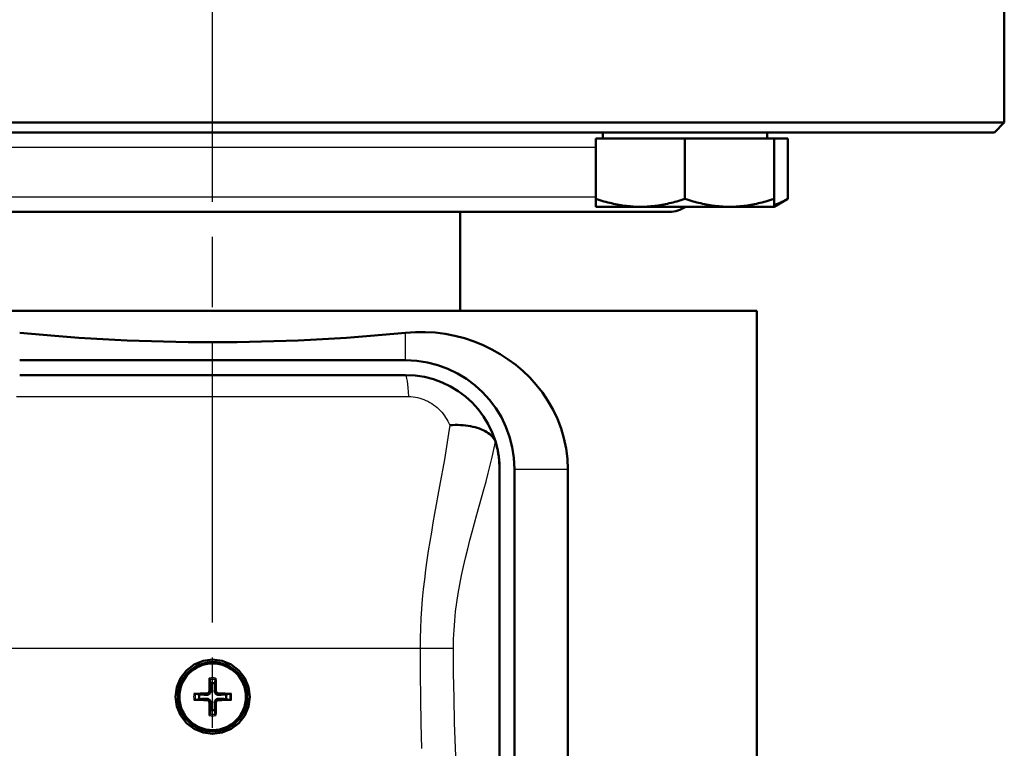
# Model space of a CAD drawing. Header units: millimetres. Extents: x 185 to 1856, y 145 to 1263.
# Tile 39 of 69: x 1290 to 1390, y 725 to 799. Entities that reach past the tile are written whole.
import ezdxf

# ---------------------------------------------------------------- set-up
doc = ezdxf.new("R2010")
doc.units = ezdxf.units.MM
doc.header["$LTSCALE"] = 5
doc.linetypes.add('CHAIN', pattern=[0.3543, 0.2362, -0.0295, 0.0591, -0.0295])
for name, color, linetype, lineweight in [('Mittellinie(DIN)', 4, 'CHAIN', 25), ('Sichtbare Kanten(DIN)', 7, 'Continuous', 50), ('Sichtbare tangentiale Kanten(DIN)', 3, 'Continuous', 25)]:
    doc.layers.add(name, color=color, linetype=linetype, lineweight=lineweight)

msp = doc.modelspace()

# ---------------------------------------------------------------- linework, layer by layer
at = {"layer": 'Mittellinie(DIN)', "linetype": 'CHAIN', "ltscale": 23.990969}
msp.add_line((1309.597, 567.677), (1309.597, 1262.686), dxfattribs=at)
at = {"layer": 'Sichtbare Kanten(DIN)'}
for p, q in [((1389.597, 804.182), (1389.597, 788.182)), ((1229.597, 788.182), (1389.597, 788.182)), ((1388.597, 787.182), (1389.597, 788.182)), ((1388.597, 787.182), (1230.597, 787.182)), ((1349.012, 786.582), (1349.012, 787.182)), ((1365.642, 786.582), (1365.642, 787.182)), ((1348.327, 786.582), (1348.327, 780.486)), ((1348.327, 786.582), (1357.327, 786.582)), ((1357.327, 786.582), (1357.327, 780.486)), ((1357.327, 786.582), (1366.327, 786.582)), ((1366.327, 786.582), (1367.719, 786.582)), ((1366.327, 786.582), (1366.327, 780.486)), ((1367.719, 786.582), (1367.719, 780.486)), ((1348.327, 779.682), (1348.327, 780.486)), ((1366.327, 779.682), (1367.719, 780.486)), ((1366.327, 780.486), (1366.327, 779.682)), ((1355.746, 779.182), (1263.448, 779.182)), ((1334.597, 769.182), (1334.597, 779.182)), ((1348.327, 779.682), (1352.827, 779.682)), ((1352.827, 779.682), (1361.827, 779.682)), ((1361.827, 779.682), (1366.327, 779.682)), ((1364.597, 769.182), (1254.597, 769.182)), ((1364.597, 634.182), (1364.597, 769.182)), ((1329.097, 764.182), (1290.097, 764.182)), ((1290.097, 762.682), (1329.097, 762.682)), ((1290.097, 762.682), (1329.097, 762.682)), ((1338.597, 753.182), (1338.597, 669.182)), ((1338.597, 753.181), (1338.597, 669.182)), ((1340.097, 669.182), (1340.097, 753.182)), ((1345.49, 669.182), (1345.49, 753.182)), ((1309.299, 731.916), (1309.366, 731.527)), ((1309.828, 731.527), (1309.895, 731.916)), ((1308.252, 730.413), (1307.863, 730.48)), ((1311.331, 730.48), (1310.942, 730.413)), ((1307.863, 729.884), (1308.252, 729.951)), ((1310.942, 729.951), (1311.331, 729.884)), ((1309.366, 728.837), (1309.299, 728.448)), ((1309.895, 728.448), (1309.828, 728.837))]:
    msp.add_line(p, q, dxfattribs=at)
at = {"layer": 'Sichtbare Kanten(DIN)', "flags": 128}
for points in [[(1348.327, 780.486), (1348.534, 780.418), (1348.738, 780.353), (1348.94, 780.292), (1349.139, 780.234), (1349.335, 780.179), (1349.53, 780.128), (1349.722, 780.079), (1349.913, 780.033), (1350.101, 779.99), (1350.289, 779.95), (1350.475, 779.913), (1350.659, 779.879), (1350.843, 779.847), (1351.025, 779.819), (1351.207, 779.793), (1351.388, 779.77), (1351.568, 779.749), (1351.748, 779.731), (1351.928, 779.716), (1352.107, 779.704), (1352.287, 779.694), (1352.467, 779.687), (1352.646, 779.683), (1352.827, 779.682)], [(1352.827, 779.682), (1353.007, 779.683), (1353.187, 779.687), (1353.367, 779.694), (1353.546, 779.704), (1353.726, 779.716), (1353.906, 779.731), (1354.086, 779.749), (1354.266, 779.77), (1354.447, 779.793), (1354.629, 779.819), (1354.811, 779.847), (1354.995, 779.879), (1355.179, 779.913), (1355.365, 779.95), (1355.552, 779.99), (1355.741, 780.033), (1355.932, 780.079), (1356.124, 780.128), (1356.319, 780.179), (1356.515, 780.234), (1356.714, 780.292), (1356.916, 780.353), (1357.12, 780.418), (1357.327, 780.486)], [(1357.327, 780.486), (1357.534, 780.418), (1357.738, 780.353), (1357.94, 780.292), (1358.139, 780.234), (1358.335, 780.179), (1358.53, 780.128), (1358.722, 780.079), (1358.913, 780.033), (1359.101, 779.99), (1359.289, 779.95), (1359.475, 779.913), (1359.659, 779.879), (1359.843, 779.847), (1360.025, 779.819), (1360.207, 779.793), (1360.388, 779.77), (1360.568, 779.749), (1360.748, 779.731), (1360.928, 779.716), (1361.107, 779.704), (1361.287, 779.694), (1361.467, 779.687), (1361.646, 779.683), (1361.827, 779.682)], [(1361.827, 779.682), (1362.007, 779.683), (1362.187, 779.687), (1362.367, 779.694), (1362.546, 779.704), (1362.726, 779.716), (1362.906, 779.731), (1363.086, 779.749), (1363.266, 779.77), (1363.447, 779.793), (1363.629, 779.819), (1363.811, 779.847), (1363.995, 779.879), (1364.179, 779.913), (1364.365, 779.95), (1364.552, 779.99), (1364.741, 780.033), (1364.932, 780.079), (1365.124, 780.128), (1365.319, 780.179), (1365.515, 780.234), (1365.714, 780.292), (1365.916, 780.353), (1366.12, 780.418), (1366.327, 780.486)], [(1366.327, 779.865), (1366.382, 779.882), (1366.437, 779.899), (1366.492, 779.918), (1366.548, 779.937), (1366.604, 779.956), (1366.66, 779.977), (1366.716, 779.998), (1366.772, 780.02), (1366.829, 780.043), (1366.886, 780.067), (1366.943, 780.092), (1367.001, 780.117), (1367.059, 780.143), (1367.117, 780.17), (1367.175, 780.197), (1367.234, 780.226), (1367.293, 780.255), (1367.353, 780.286), (1367.413, 780.317), (1367.473, 780.349), (1367.534, 780.382), (1367.595, 780.415), (1367.657, 780.45), (1367.719, 780.486)], [(1345.49, 753.182), (1345.446, 754.232), (1345.315, 755.273), (1345.101, 756.296), (1344.805, 757.294), (1344.433, 758.26), (1343.991, 759.187), (1343.483, 760.071), (1342.916, 760.908), (1342.299, 761.693), (1341.64, 762.423), (1340.948, 763.095), (1340.23, 763.705), (1339.472, 764.269), (1338.667, 764.793), (1337.817, 765.273), (1336.93, 765.703), (1336.008, 766.079), (1335.058, 766.396), (1334.083, 766.651), (1333.091, 766.841), (1332.09, 766.968), (1331.085, 767.03), (1330.085, 767.028), (1329.097, 766.961)], [(1333.554, 757.62), (1333.828, 757.636), (1334.1, 757.644), (1334.369, 757.643), (1334.635, 757.634), (1334.897, 757.617), (1335.154, 757.591), (1335.406, 757.557), (1335.651, 757.515), (1335.889, 757.465), (1336.119, 757.407), (1336.341, 757.343), (1336.553, 757.271), (1336.755, 757.192), (1336.946, 757.106), (1337.127, 757.014), (1337.296, 756.917), (1337.453, 756.813), (1337.597, 756.704), (1337.727, 756.59), (1337.844, 756.472), (1337.947, 756.349), (1338.035, 756.223), (1338.109, 756.093), (1338.168, 755.96)], [(1338.168, 755.96), (1338.169, 755.957), (1338.171, 755.953), (1338.172, 755.949), (1338.174, 755.945), (1338.175, 755.941), (1338.176, 755.938), (1338.178, 755.934), (1338.179, 755.93), (1338.181, 755.926), (1338.182, 755.922), (1338.183, 755.918), (1338.185, 755.914), (1338.186, 755.91), (1338.187, 755.906), (1338.189, 755.902), (1338.19, 755.898), (1338.191, 755.893), (1338.193, 755.889), (1338.194, 755.885), (1338.195, 755.881), (1338.197, 755.877), (1338.198, 755.872), (1338.199, 755.868), (1338.201, 755.864)], [(1338.201, 755.864), (1338.234, 755.751), (1338.266, 755.638), (1338.296, 755.524), (1338.325, 755.411), (1338.352, 755.298), (1338.378, 755.184), (1338.402, 755.071), (1338.425, 754.958), (1338.446, 754.845), (1338.466, 754.732), (1338.484, 754.619), (1338.501, 754.506), (1338.517, 754.394), (1338.531, 754.282), (1338.544, 754.17), (1338.555, 754.059), (1338.565, 753.947), (1338.574, 753.837), (1338.581, 753.726), (1338.587, 753.616), (1338.591, 753.507), (1338.595, 753.398), (1338.597, 753.289), (1338.597, 753.181)], [(1309.597, 733.932), (1310.568, 733.804), (1311.473, 733.429), (1312.249, 732.833), (1312.845, 732.057), (1313.22, 731.152), (1313.347, 730.181), (1313.219, 729.211), (1312.845, 728.306), (1312.249, 727.53), (1311.472, 726.934), (1310.567, 726.559), (1309.597, 726.432), (1308.627, 726.56), (1307.722, 726.935), (1306.945, 727.53), (1306.35, 728.307), (1305.975, 729.212), (1305.847, 730.182), (1305.975, 731.152), (1306.35, 732.057), (1306.946, 732.834), (1307.722, 733.429), (1308.627, 733.804), (1309.597, 733.932)], [(1309.299, 731.916), (1309.299, 731.92), (1309.298, 731.924), (1309.298, 731.929), (1309.297, 731.934), (1309.297, 731.939), (1309.296, 731.944), (1309.296, 731.95), (1309.295, 731.957), (1309.295, 731.964), (1309.295, 731.97), (1309.294, 731.977), (1309.294, 731.984), (1309.294, 731.992), (1309.294, 731.999), (1309.294, 732.007), (1309.294, 732.015), (1309.294, 732.023), (1309.294, 732.031), (1309.294, 732.039), (1309.294, 732.046), (1309.294, 732.054), (1309.294, 732.062), (1309.294, 732.07), (1309.295, 732.078)], [(1309.366, 731.527), (1309.369, 731.464), (1309.371, 731.407), (1309.373, 731.355), (1309.375, 731.306), (1309.376, 731.261), (1309.378, 731.219), (1309.38, 731.18), (1309.381, 731.144), (1309.382, 731.11), (1309.384, 731.078), (1309.385, 731.048), (1309.386, 731.019), (1309.387, 730.993), (1309.388, 730.967), (1309.389, 730.943), (1309.39, 730.92), (1309.391, 730.899), (1309.391, 730.878), (1309.392, 730.859), (1309.393, 730.84), (1309.394, 730.822), (1309.394, 730.805), (1309.395, 730.789), (1309.395, 730.773)], [(1309.799, 730.773), (1309.8, 730.789), (1309.8, 730.805), (1309.801, 730.822), (1309.801, 730.84), (1309.802, 730.859), (1309.803, 730.878), (1309.804, 730.899), (1309.805, 730.92), (1309.805, 730.943), (1309.806, 730.967), (1309.807, 730.993), (1309.808, 731.019), (1309.809, 731.048), (1309.811, 731.078), (1309.812, 731.11), (1309.813, 731.144), (1309.815, 731.18), (1309.816, 731.219), (1309.818, 731.261), (1309.82, 731.306), (1309.822, 731.355), (1309.824, 731.407), (1309.826, 731.464), (1309.828, 731.527)], [(1309.9, 732.078), (1309.9, 732.07), (1309.9, 732.062), (1309.9, 732.054), (1309.901, 732.046), (1309.901, 732.039), (1309.901, 732.031), (1309.901, 732.023), (1309.901, 732.015), (1309.901, 732.007), (1309.9, 731.999), (1309.9, 731.992), (1309.9, 731.984), (1309.9, 731.977), (1309.9, 731.97), (1309.899, 731.964), (1309.899, 731.957), (1309.899, 731.95), (1309.898, 731.944), (1309.898, 731.939), (1309.897, 731.934), (1309.897, 731.929), (1309.896, 731.924), (1309.896, 731.92), (1309.895, 731.916)], [(1307.701, 730.484), (1307.709, 730.485), (1307.717, 730.485), (1307.725, 730.485), (1307.733, 730.485), (1307.74, 730.485), (1307.748, 730.485), (1307.756, 730.485), (1307.764, 730.485), (1307.772, 730.485), (1307.78, 730.485), (1307.787, 730.485), (1307.795, 730.485), (1307.802, 730.485), (1307.809, 730.484), (1307.815, 730.484), (1307.822, 730.484), (1307.829, 730.483), (1307.835, 730.483), (1307.84, 730.482), (1307.845, 730.482), (1307.85, 730.481), (1307.855, 730.481), (1307.859, 730.48), (1307.863, 730.48)], [(1309.006, 730.384), (1308.99, 730.384), (1308.974, 730.385), (1308.957, 730.385), (1308.939, 730.386), (1308.92, 730.387), (1308.901, 730.388), (1308.88, 730.388), (1308.859, 730.389), (1308.836, 730.39), (1308.812, 730.391), (1308.786, 730.392), (1308.76, 730.393), (1308.731, 730.394), (1308.701, 730.395), (1308.669, 730.397), (1308.635, 730.398), (1308.599, 730.399), (1308.56, 730.401), (1308.518, 730.403), (1308.473, 730.404), (1308.424, 730.406), (1308.372, 730.408), (1308.315, 730.41), (1308.252, 730.413)], [(1309.262, 730.774), (1309.261, 730.758), (1309.259, 730.742), (1309.256, 730.725), (1309.252, 730.709), (1309.247, 730.693), (1309.241, 730.677), (1309.234, 730.661), (1309.226, 730.646), (1309.217, 730.632), (1309.207, 730.618), (1309.196, 730.606), (1309.185, 730.594), (1309.173, 730.583), (1309.161, 730.572), (1309.147, 730.562), (1309.133, 730.553), (1309.118, 730.545), (1309.103, 730.538), (1309.087, 730.532), (1309.07, 730.527), (1309.054, 730.523), (1309.037, 730.52), (1309.021, 730.518), (1309.005, 730.517)], [(1309.395, 730.773), (1309.396, 730.748), (1309.394, 730.723), (1309.391, 730.698), (1309.386, 730.674), (1309.38, 730.651), (1309.372, 730.627), (1309.362, 730.603), (1309.351, 730.579), (1309.337, 730.555), (1309.321, 730.533), (1309.305, 730.512), (1309.287, 730.492), (1309.267, 730.474), (1309.246, 730.458), (1309.224, 730.442), (1309.2, 730.428), (1309.176, 730.417), (1309.152, 730.407), (1309.128, 730.399), (1309.105, 730.393), (1309.081, 730.388), (1309.056, 730.385), (1309.031, 730.383), (1309.006, 730.384)], [(1310.189, 730.384), (1310.164, 730.383), (1310.138, 730.385), (1310.114, 730.388), (1310.09, 730.393), (1310.066, 730.399), (1310.042, 730.407), (1310.018, 730.417), (1309.994, 730.428), (1309.971, 730.442), (1309.948, 730.458), (1309.927, 730.474), (1309.908, 730.492), (1309.89, 730.512), (1309.873, 730.533), (1309.857, 730.555), (1309.844, 730.579), (1309.832, 730.603), (1309.822, 730.627), (1309.814, 730.651), (1309.808, 730.674), (1309.803, 730.698), (1309.8, 730.723), (1309.799, 730.748), (1309.799, 730.773)], [(1310.19, 730.517), (1310.173, 730.518), (1310.157, 730.52), (1310.141, 730.523), (1310.124, 730.527), (1310.108, 730.532), (1310.092, 730.538), (1310.077, 730.545), (1310.062, 730.553), (1310.047, 730.562), (1310.034, 730.572), (1310.021, 730.583), (1310.009, 730.594), (1309.998, 730.606), (1309.987, 730.618), (1309.978, 730.632), (1309.969, 730.646), (1309.96, 730.661), (1309.953, 730.676), (1309.947, 730.692), (1309.942, 730.709), (1309.938, 730.725), (1309.935, 730.742), (1309.933, 730.758), (1309.933, 730.774)], [(1310.942, 730.413), (1310.88, 730.41), (1310.823, 730.408), (1310.77, 730.406), (1310.722, 730.404), (1310.677, 730.403), (1310.635, 730.401), (1310.596, 730.399), (1310.559, 730.398), (1310.525, 730.397), (1310.493, 730.395), (1310.463, 730.394), (1310.435, 730.393), (1310.408, 730.392), (1310.383, 730.391), (1310.359, 730.39), (1310.336, 730.389), (1310.314, 730.388), (1310.294, 730.388), (1310.274, 730.387), (1310.255, 730.386), (1310.238, 730.385), (1310.221, 730.385), (1310.204, 730.384), (1310.189, 730.384)], [(1311.332, 730.48), (1311.335, 730.48), (1311.34, 730.481), (1311.344, 730.481), (1311.349, 730.482), (1311.354, 730.482), (1311.36, 730.483), (1311.366, 730.483), (1311.372, 730.484), (1311.379, 730.484), (1311.386, 730.484), (1311.393, 730.485), (1311.4, 730.485), (1311.407, 730.485), (1311.415, 730.485), (1311.423, 730.485), (1311.431, 730.485), (1311.439, 730.485), (1311.446, 730.485), (1311.454, 730.485), (1311.462, 730.485), (1311.47, 730.485), (1311.478, 730.485), (1311.486, 730.485), (1311.493, 730.484)], [(1307.863, 729.884), (1307.859, 729.883), (1307.855, 729.883), (1307.85, 729.882), (1307.845, 729.882), (1307.84, 729.881), (1307.835, 729.881), (1307.829, 729.88), (1307.822, 729.88), (1307.815, 729.88), (1307.809, 729.879), (1307.802, 729.879), (1307.795, 729.879), (1307.787, 729.879), (1307.78, 729.879), (1307.772, 729.878), (1307.764, 729.878), (1307.756, 729.878), (1307.748, 729.878), (1307.74, 729.878), (1307.733, 729.878), (1307.725, 729.879), (1307.717, 729.879), (1307.709, 729.879), (1307.701, 729.879)], [(1308.252, 729.951), (1308.315, 729.953), (1308.372, 729.955), (1308.424, 729.957), (1308.473, 729.959), (1308.518, 729.961), (1308.56, 729.963), (1308.599, 729.964), (1308.635, 729.966), (1308.669, 729.967), (1308.701, 729.968), (1308.731, 729.97), (1308.76, 729.971), (1308.786, 729.972), (1308.812, 729.973), (1308.836, 729.974), (1308.859, 729.974), (1308.88, 729.975), (1308.901, 729.976), (1308.92, 729.977), (1308.939, 729.978), (1308.957, 729.978), (1308.974, 729.979), (1308.99, 729.979), (1309.006, 729.98)], [(1309.005, 729.846), (1309.021, 729.846), (1309.037, 729.844), (1309.054, 729.841), (1309.07, 729.837), (1309.086, 729.832), (1309.102, 729.826), (1309.118, 729.819), (1309.133, 729.81), (1309.147, 729.801), (1309.161, 729.792), (1309.173, 729.781), (1309.185, 729.77), (1309.196, 729.758), (1309.207, 729.745), (1309.217, 729.732), (1309.226, 729.718), (1309.234, 729.703), (1309.241, 729.687), (1309.247, 729.671), (1309.252, 729.655), (1309.256, 729.639), (1309.259, 729.622), (1309.261, 729.606), (1309.262, 729.589)], [(1309.006, 729.98), (1309.031, 729.98), (1309.056, 729.979), (1309.081, 729.976), (1309.105, 729.971), (1309.128, 729.965), (1309.152, 729.957), (1309.176, 729.947), (1309.2, 729.935), (1309.224, 729.922), (1309.246, 729.906), (1309.267, 729.889), (1309.287, 729.871), (1309.305, 729.852), (1309.321, 729.831), (1309.337, 729.808), (1309.351, 729.785), (1309.362, 729.761), (1309.372, 729.737), (1309.38, 729.713), (1309.386, 729.689), (1309.391, 729.665), (1309.394, 729.641), (1309.396, 729.615), (1309.395, 729.59)], [(1309.395, 729.59), (1309.395, 729.575), (1309.394, 729.558), (1309.394, 729.541), (1309.393, 729.524), (1309.392, 729.505), (1309.391, 729.485), (1309.391, 729.465), (1309.39, 729.443), (1309.389, 729.42), (1309.388, 729.396), (1309.387, 729.371), (1309.386, 729.344), (1309.385, 729.316), (1309.384, 729.286), (1309.382, 729.254), (1309.381, 729.22), (1309.38, 729.183), (1309.378, 729.144), (1309.376, 729.102), (1309.375, 729.057), (1309.373, 729.009), (1309.371, 728.956), (1309.369, 728.899), (1309.366, 728.837)], [(1309.799, 729.59), (1309.799, 729.615), (1309.8, 729.641), (1309.803, 729.665), (1309.808, 729.689), (1309.814, 729.713), (1309.822, 729.737), (1309.832, 729.761), (1309.844, 729.785), (1309.857, 729.808), (1309.873, 729.831), (1309.89, 729.852), (1309.908, 729.871), (1309.927, 729.889), (1309.948, 729.906), (1309.971, 729.922), (1309.994, 729.935), (1310.018, 729.947), (1310.042, 729.957), (1310.066, 729.965), (1310.09, 729.971), (1310.114, 729.976), (1310.138, 729.979), (1310.164, 729.98), (1310.189, 729.98)], [(1309.828, 728.837), (1309.826, 728.899), (1309.824, 728.956), (1309.822, 729.009), (1309.82, 729.057), (1309.818, 729.102), (1309.816, 729.144), (1309.815, 729.183), (1309.813, 729.22), (1309.812, 729.254), (1309.811, 729.286), (1309.809, 729.316), (1309.808, 729.344), (1309.807, 729.371), (1309.806, 729.396), (1309.805, 729.42), (1309.805, 729.443), (1309.804, 729.465), (1309.803, 729.485), (1309.802, 729.505), (1309.801, 729.524), (1309.801, 729.541), (1309.8, 729.558), (1309.8, 729.575), (1309.799, 729.59)], [(1309.933, 729.589), (1309.933, 729.606), (1309.935, 729.622), (1309.938, 729.638), (1309.942, 729.655), (1309.947, 729.671), (1309.953, 729.687), (1309.96, 729.702), (1309.969, 729.717), (1309.978, 729.732), (1309.987, 729.745), (1309.998, 729.758), (1310.009, 729.77), (1310.021, 729.781), (1310.034, 729.792), (1310.047, 729.801), (1310.061, 729.81), (1310.076, 729.819), (1310.092, 729.826), (1310.108, 729.832), (1310.124, 729.837), (1310.14, 729.841), (1310.157, 729.844), (1310.173, 729.846), (1310.19, 729.846)], [(1310.189, 729.98), (1310.204, 729.979), (1310.221, 729.979), (1310.238, 729.978), (1310.255, 729.978), (1310.274, 729.977), (1310.294, 729.976), (1310.314, 729.975), (1310.336, 729.974), (1310.359, 729.974), (1310.383, 729.973), (1310.408, 729.972), (1310.435, 729.971), (1310.463, 729.97), (1310.493, 729.968), (1310.525, 729.967), (1310.559, 729.966), (1310.596, 729.964), (1310.635, 729.963), (1310.677, 729.961), (1310.722, 729.959), (1310.77, 729.957), (1310.823, 729.955), (1310.88, 729.953), (1310.942, 729.951)], [(1311.493, 729.879), (1311.486, 729.879), (1311.478, 729.879), (1311.47, 729.879), (1311.462, 729.878), (1311.454, 729.878), (1311.446, 729.878), (1311.439, 729.878), (1311.431, 729.878), (1311.423, 729.878), (1311.415, 729.879), (1311.407, 729.879), (1311.4, 729.879), (1311.393, 729.879), (1311.386, 729.879), (1311.379, 729.88), (1311.372, 729.88), (1311.366, 729.88), (1311.36, 729.881), (1311.354, 729.881), (1311.349, 729.882), (1311.344, 729.882), (1311.34, 729.883), (1311.335, 729.883), (1311.332, 729.884)], [(1309.295, 728.286), (1309.294, 728.293), (1309.294, 728.301), (1309.294, 728.309), (1309.294, 728.317), (1309.294, 728.325), (1309.294, 728.333), (1309.294, 728.34), (1309.294, 728.348), (1309.294, 728.356), (1309.294, 728.364), (1309.294, 728.372), (1309.294, 728.379), (1309.294, 728.386), (1309.295, 728.393), (1309.295, 728.4), (1309.295, 728.407), (1309.296, 728.413), (1309.296, 728.419), (1309.297, 728.425), (1309.297, 728.43), (1309.298, 728.435), (1309.298, 728.439), (1309.299, 728.444), (1309.299, 728.447)], [(1309.895, 728.447), (1309.896, 728.444), (1309.896, 728.439), (1309.897, 728.435), (1309.897, 728.43), (1309.898, 728.425), (1309.898, 728.419), (1309.899, 728.413), (1309.899, 728.407), (1309.899, 728.4), (1309.9, 728.393), (1309.9, 728.386), (1309.9, 728.379), (1309.9, 728.372), (1309.9, 728.364), (1309.901, 728.356), (1309.901, 728.348), (1309.901, 728.34), (1309.901, 728.333), (1309.901, 728.325), (1309.901, 728.317), (1309.9, 728.309), (1309.9, 728.301), (1309.9, 728.293), (1309.9, 728.286)]]:
    msp.add_lwpolyline(points, dxfattribs=at)
at = {"layer": 'Sichtbare Kanten(DIN)'}
for radius in [3.5, 3.363]:
    msp.add_circle((1309.597, 730.182), radius, dxfattribs=at)
for centre, radius, start, end in [((1355.746, 782.182), 3, 270, 303.55385), ((1329.097, 753.182), 11, 0, 90), ((1329.097, 753.182), 9.5, 0, 90), ((1309.597, 730.182), 1.364, 80.24789, 99.75211), ((1309.597, 730.182), 1.364, 170.24789, 189.75211), ((1309.597, 730.182), 1.364, 350.24789, 9.75211), ((1309.597, 730.182), 1.364, 260.24789, 279.75211)]:
    msp.add_arc(centre, radius, start, end, dxfattribs=at)
for centre, major_axis, ratio, start_param, end_param in [((1309.597, 780.741), (55, 0), 0.267949, 4.349961, 5.074817), ((1329.097, 753.181), (0, 9.5), 0.999962, 4.712389, 6.283185), ((1309.778, 730.181), (-0.04, -5.997), 0.087156, 4.391075, 4.613831), ((1309.416, 730.181), (-0.04, 5.997), 0.087156, 4.810946, 5.033703), ((1309.598, 730.001), (-5.997, -0.04), 0.087156, 4.810946, 5.033703), ((1309.596, 730.001), (-5.997, 0.04), 0.087156, 4.391075, 4.613831), ((1309.598, 730.362), (5.997, -0.04), 0.087156, 4.391075, 4.613831), ((1309.778, 730.183), (0.04, -5.997), 0.087156, 4.810946, 5.033703), ((1309.416, 730.183), (0.04, 5.997), 0.087156, 4.391075, 4.613831), ((1309.596, 730.362), (5.997, 0.04), 0.087156, 4.810946, 5.033703)]:
    msp.add_ellipse(centre, major_axis=major_axis, ratio=ratio, start_param=start_param, end_param=end_param, dxfattribs=at)
at = {"layer": 'Sichtbare tangentiale Kanten(DIN)'}
for p, q in [((1348.327, 785.682), (1272.26, 785.682)), ((1272.26, 780.682), (1348.327, 780.682)), ((1329.097, 764.182), (1329.097, 766.961)), ((1329.097, 762.682), (1329.097, 762.662)), ((1340.097, 753.182), (1345.49, 753.182)), ((1288.636, 735.093), (1330.558, 735.093)), ((1330.558, 735.093), (1333.936, 735.093)), ((1309.005, 730.517), (1309.006, 730.384)), ((1309.262, 730.774), (1309.395, 730.773)), ((1309.933, 730.774), (1309.799, 730.773)), ((1310.19, 730.517), (1310.189, 730.384)), ((1309.005, 729.846), (1309.006, 729.98)), ((1309.262, 729.589), (1309.395, 729.59)), ((1309.933, 729.589), (1309.799, 729.59)), ((1310.19, 729.846), (1310.189, 729.98))]:
    msp.add_line(p, q, dxfattribs=at)
at = {"layer": 'Sichtbare tangentiale Kanten(DIN)', "flags": 128}
for points in [[(1329.097, 762.662), (1327.476, 762.661), (1325.855, 762.66), (1324.232, 762.659), (1322.608, 762.659), (1320.983, 762.658), (1319.358, 762.657), (1317.732, 762.657), (1316.106, 762.656), (1314.479, 762.656), (1312.852, 762.656), (1311.225, 762.656), (1309.597, 762.656), (1307.97, 762.656), (1306.342, 762.656), (1304.715, 762.656), (1303.088, 762.656), (1301.462, 762.657), (1299.836, 762.657), (1298.211, 762.658), (1296.586, 762.659), (1294.963, 762.659), (1293.34, 762.66), (1291.718, 762.661), (1290.097, 762.662)], [(1338.201, 755.864), (1338.053, 756.317), (1337.883, 756.763), (1337.691, 757.2), (1337.476, 757.629), (1337.238, 758.049), (1336.977, 758.459), (1336.694, 758.858), (1336.39, 759.243), (1336.063, 759.615), (1335.715, 759.972), (1335.346, 760.313), (1334.957, 760.636), (1334.547, 760.941), (1334.117, 761.226), (1333.669, 761.488), (1333.204, 761.727), (1332.725, 761.941), (1332.233, 762.129), (1331.729, 762.29), (1331.214, 762.423), (1330.69, 762.528), (1330.161, 762.602), (1329.629, 762.647), (1329.097, 762.662)], [(1289.78, 760.508), (1291.427, 760.507), (1293.075, 760.506), (1294.725, 760.505), (1296.375, 760.504), (1298.026, 760.503), (1299.677, 760.503), (1301.33, 760.502), (1302.983, 760.502), (1304.636, 760.501), (1306.289, 760.501), (1307.943, 760.501), (1309.597, 760.501), (1311.251, 760.501), (1312.905, 760.501), (1314.558, 760.501), (1316.212, 760.502), (1317.865, 760.502), (1319.517, 760.503), (1321.169, 760.503), (1322.82, 760.504), (1324.47, 760.505), (1326.119, 760.506), (1327.767, 760.507), (1329.414, 760.508)], [(1329.414, 760.508), (1329.637, 760.502), (1329.86, 760.484), (1330.082, 760.454), (1330.302, 760.412), (1330.52, 760.358), (1330.735, 760.292), (1330.946, 760.215), (1331.152, 760.128), (1331.354, 760.03), (1331.55, 759.921), (1331.741, 759.803), (1331.926, 759.676), (1332.103, 759.54), (1332.274, 759.397), (1332.437, 759.246), (1332.592, 759.087), (1332.74, 758.923), (1332.88, 758.752), (1333.013, 758.575), (1333.137, 758.393), (1333.254, 758.206), (1333.362, 758.014), (1333.462, 757.819), (1333.554, 757.619)], [(1333.554, 757.62), (1333.434, 756.765), (1333.302, 755.901), (1333.161, 755.028), (1333.011, 754.145), (1332.855, 753.255), (1332.694, 752.357), (1332.528, 751.451), (1332.361, 750.538), (1332.193, 749.619), (1332.025, 748.693), (1331.859, 747.762), (1331.697, 746.826), (1331.54, 745.882), (1331.389, 744.929), (1331.246, 743.967), (1331.113, 742.998), (1330.99, 742.023), (1330.88, 741.042), (1330.784, 740.056), (1330.704, 739.067), (1330.641, 738.075), (1330.595, 737.081), (1330.568, 736.087), (1330.558, 735.093)], [(1333.936, 735.093), (1333.95, 736.018), (1333.991, 736.943), (1334.059, 737.868), (1334.152, 738.791), (1334.269, 739.711), (1334.41, 740.627), (1334.571, 741.539), (1334.749, 742.445), (1334.944, 743.343), (1335.151, 744.235), (1335.369, 745.118), (1335.595, 745.992), (1335.827, 746.86), (1336.064, 747.724), (1336.303, 748.581), (1336.542, 749.432), (1336.777, 750.276), (1337.009, 751.114), (1337.233, 751.943), (1337.447, 752.765), (1337.651, 753.577), (1337.84, 754.381), (1338.013, 755.176), (1338.168, 755.961)], [(1330.558, 735.093), (1330.568, 732.557), (1330.596, 730.02), (1330.643, 727.484), (1330.707, 724.948)], [(1334.247, 722.523), (1334.137, 725.036), (1334.05, 727.55), (1333.987, 730.065), (1333.949, 732.579), (1333.936, 735.093)]]:
    msp.add_lwpolyline(points, dxfattribs=at)
at = {"layer": 'Sichtbare tangentiale Kanten(DIN)'}
for radius, start, end in [(1.92, 80.93346, 99.06654), (1.76, 80.25463, 99.74537), (1.92, 170.93346, 189.06654), (1.76, 170.25463, 189.74537), (1.76, 350.25463, 9.74537), (1.92, 350.93346, 9.06654), (1.76, 260.25463, 279.74537), (1.92, 260.93346, 279.06654)]:
    msp.add_arc((1309.597, 730.182), radius, start, end, dxfattribs=at)
msp.add_ellipse((1329.097, 757.662), major_axis=(-0.003, 5), ratio=0.077557, start_param=5.31782, end_param=6.274432, dxfattribs=at)

doc.saveas('drawing.dxf')
